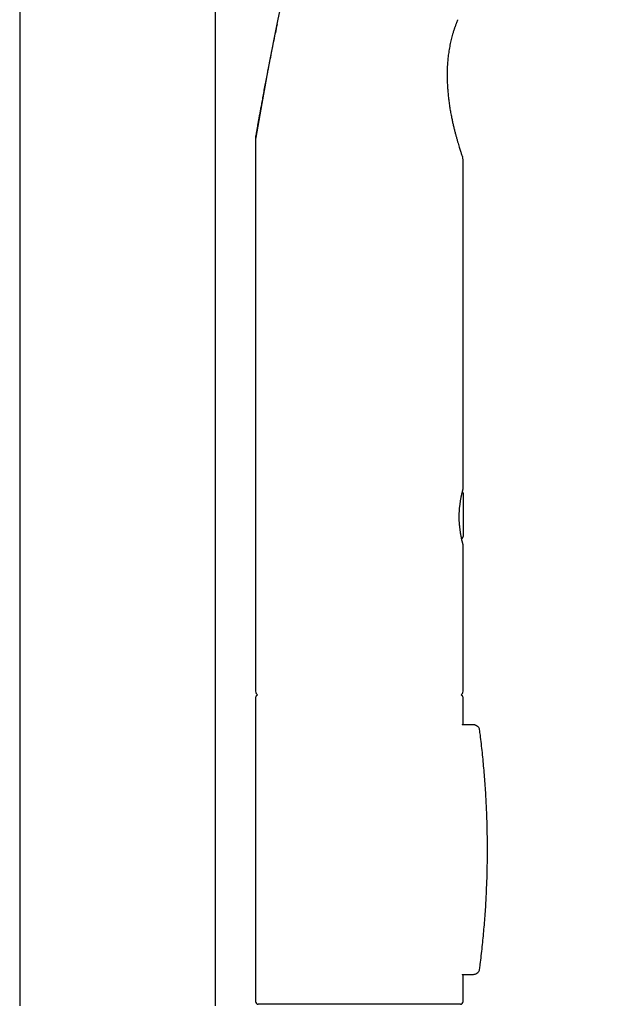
# Model space of a CAD drawing. Header units: millimetres. Extents: x 8 to 1128, y 12 to 2387.
# Tile 80 of 90: x 991 to 1056, y 2112 to 2222. Entities that reach past the tile are written whole.
import ezdxf

# ---------------------------------------------------------------- set-up
doc = ezdxf.new("R2010")
doc.units = ezdxf.units.MM

msp = doc.modelspace()

# ---------------------------------------------------------------- linework, layer by layer
at = {"color": 7, "linetype": 'Continuous', "lineweight": 30}
for p, q in [((990.56, 2286.99), (990.56, 2111.69)), ((1012.46, 2111.69), (1012.46, 2286.99)), ((1016.95, 2208.59), (1016.95, 2146.86)), ((1016.95, 2208.59), (1016.95, 2208.59)), ((1040.15, 2169.45), (1040.15, 2204.36)), ((1040.2, 2164.28), (1040.2, 2168.88)), ((1040.15, 2146.86), (1040.15, 2163.27)), ((1040.15, 2163.27), (1040.15, 2163.27)), ((1016.95, 2146.16), (1016.95, 2112.16)), ((1040.15, 2143.12), (1040.15, 2146.16)), ((1041.18, 2143.12), (1040.04, 2143.12)), ((1040.04, 2115.19), (1041.18, 2115.19)), ((1040.15, 2112.16), (1040.15, 2115.19)), ((1039.46, 2111.86), (1017.25, 2111.86)), ((1039.85, 2111.86), (1039.46, 2111.86))]:
    msp.add_line(p, q, dxfattribs=at)
for centre, radius, start, end in [((1406.73, 2142.85), 395.3, 152.5446, 170.4014), ((1039.65, 2206.32), 0.5, 359.9115, 19.1782), ((1017.45, 2146.86), 0.5, 180, 235.4591), ((1039.65, 2146.86), 0.5, 304.54, 0), ((1017.25, 2146.16), 0.3, 106.1626, 180), ((1039.85, 2146.16), 0.3, 0, 73.8365), ((1041.51, 2142.51), 0.5, 7.4985, 46.4974), ((1041.51, 2115.81), 0.5, 313.5449, 352.5017), ((1017.25, 2112.16), 0.3, 180, 270), ((1039.85, 2112.16), 0.3, 270, 0)]:
    msp.add_arc(centre, radius, start, end, dxfattribs=at)
for points, knots in [([(1039.54, 2221.95), (1039.53, 2221.94), (1039.53, 2221.92), (1039.51, 2221.87), (1039.49, 2221.81), (1039.46, 2221.73), (1039.43, 2221.64), (1039.39, 2221.54), (1039.34, 2221.41), (1039.31, 2221.32), (1039.29, 2221.27)], [0, 0, 0, 0, 0.11824, 0.236483, 0.357229, 0.477971, 0.606421, 0.734856, 0.867448, 1, 1, 1, 1]), ([(1016.96, 2208.76), (1016.96, 2208.76), (1016.96, 2208.76), (1016.96, 2208.77), (1016.97, 2208.8), (1016.97, 2208.84), (1016.98, 2208.89), (1016.99, 2208.95), (1017.01, 2209.03), (1017.03, 2209.16), (1017.06, 2209.32), (1017.09, 2209.5), (1017.13, 2209.74), (1017.18, 2210.03), (1017.25, 2210.41), (1017.32, 2210.8), (1017.4, 2211.24), (1017.48, 2211.69), (1017.58, 2212.21), (1017.68, 2212.78), (1017.8, 2213.41), (1017.92, 2214.09), (1018.06, 2214.8), (1018.2, 2215.52), (1018.34, 2216.29), (1018.5, 2217.11), (1018.7, 2218.11), (1018.92, 2219.22), (1019.16, 2220.39), (1019.32, 2221.14), (1019.39, 2221.48)], [0, 0, 0, 0, 0.00208, 0.014105, 0.02628, 0.036421, 0.046633, 0.056897, 0.067218, 0.0854, 0.103761, 0.122232, 0.140811, 0.171616, 0.202582, 0.235374, 0.268243, 0.3045, 0.340804, 0.385538, 0.430315, 0.481281, 0.532278, 0.583356, 0.634452, 0.695871, 0.757309, 0.843434, 0.929589, 1, 1, 1, 1]), ([(1039.29, 2221.27), (1039.29, 2221.27), (1039.27, 2221.21), (1039.23, 2221.12), (1039.19, 2220.98), (1039.14, 2220.84), (1039.09, 2220.68), (1039.03, 2220.5), (1039, 2220.38), (1038.98, 2220.33)], [0, 0, 0, 0, 0.000054, 0.236737, 0.357561, 0.479252, 0.661193, 0.847742, 1, 1, 1, 1]), ([(1039.29, 2221.27), (1039.29, 2221.27), (1039.29, 2221.27), (1039.29, 2221.27), (1039.29, 2221.27)], [0, 0, 0, 0, 0.021236, 1, 1, 1, 1]), ([(1038.98, 2220.33), (1038.93, 2220.13), (1038.82, 2219.73), (1038.68, 2219.11), (1038.57, 2218.47), (1038.48, 2217.82), (1038.42, 2217.2), (1038.38, 2216.62), (1038.37, 2216.08), (1038.37, 2215.55), (1038.38, 2215), (1038.41, 2214.42), (1038.45, 2213.84), (1038.51, 2213.26), (1038.58, 2212.69), (1038.66, 2212.12), (1038.76, 2211.57), (1038.86, 2211.05), (1038.96, 2210.58), (1039.05, 2210.15), (1039.15, 2209.74), (1039.25, 2209.35), (1039.35, 2208.98), (1039.45, 2208.63), (1039.54, 2208.29), (1039.63, 2207.99), (1039.72, 2207.71), (1039.8, 2207.47), (1039.87, 2207.25), (1039.93, 2207.06), (1039.98, 2206.89), (1040.03, 2206.75), (1040.07, 2206.65), (1040.09, 2206.58), (1040.11, 2206.53), (1040.12, 2206.5), (1040.12, 2206.5), (1040.12, 2206.49)], [0, 0, 0, 0, 0.036291, 0.072668, 0.11149, 0.150404, 0.186321, 0.222303, 0.251832, 0.281395, 0.315996, 0.350647, 0.385473, 0.420348, 0.455453, 0.490611, 0.525953, 0.561359, 0.590521, 0.618946, 0.647417, 0.674533, 0.701702, 0.728307, 0.754281, 0.780334, 0.804022, 0.8278, 0.850142, 0.871396, 0.89276, 0.91452, 0.93644, 0.949143, 0.961885, 0.983604, 1, 1, 1, 1]), ([(1016.96, 2208.75), (1016.96, 2208.75), (1016.96, 2208.73), (1016.95, 2208.69), (1016.95, 2208.65), (1016.95, 2208.61), (1016.95, 2208.6)], [0, 0, 0, 0, 0.038873, 0.328396, 0.76138, 1, 1, 1, 1]), ([(1040.15, 2204.36), (1040.15, 2204.87), (1040.14, 2205.52), (1040.15, 2206.18), (1040.15, 2206.32)], [0, 0, 0, 0, 0.773378, 1, 1, 1, 1]), ([(1040.15, 2163.27), (1040.15, 2163.27), (1040.15, 2163.28), (1040.14, 2163.3), (1040.14, 2163.31), (1040.14, 2163.31), (1040.14, 2163.32), (1040.14, 2163.32), (1040.14, 2163.32), (1040.14, 2163.33), (1040.13, 2163.34), (1040.13, 2163.36), (1040.12, 2163.39), (1040.11, 2163.43), (1040.1, 2163.48), (1040.08, 2163.54), (1040.06, 2163.61), (1040.04, 2163.69), (1040.02, 2163.77), (1040, 2163.87), (1039.98, 2163.97), (1039.96, 2164.08), (1039.94, 2164.19), (1039.91, 2164.32), (1039.89, 2164.45), (1039.87, 2164.58), (1039.85, 2164.72), (1039.82, 2164.87), (1039.81, 2165.02), (1039.79, 2165.18), (1039.77, 2165.34), (1039.76, 2165.5), (1039.74, 2165.67), (1039.73, 2165.84), (1039.73, 2166.01), (1039.72, 2166.18), (1039.72, 2166.34), (1039.72, 2166.51), (1039.73, 2166.67), (1039.73, 2166.84), (1039.74, 2167), (1039.75, 2167.17), (1039.76, 2167.33), (1039.78, 2167.49), (1039.8, 2167.65), (1039.82, 2167.8), (1039.84, 2167.95), (1039.86, 2168.09), (1039.88, 2168.23), (1039.9, 2168.36), (1039.93, 2168.47), (1039.94, 2168.56), (1039.96, 2168.64), (1039.98, 2168.74), (1040, 2168.84), (1040.02, 2168.94), (1040.04, 2169.02), (1040.06, 2169.1), (1040.08, 2169.17), (1040.1, 2169.23), (1040.11, 2169.28), (1040.12, 2169.33), (1040.13, 2169.36), (1040.13, 2169.38), (1040.14, 2169.39), (1040.14, 2169.39), (1040.14, 2169.39), (1040.14, 2169.39)], [0, 0, 0, 0, 0.001082, 0.002794, 0.004023, 0.004905, 0.006005, 0.007978, 0.011409, 0.017979, 0.034912, 0.051995, 0.070019, 0.087992, 0.106034, 0.124177, 0.142414, 0.160718, 0.179058, 0.197391, 0.215675, 0.233874, 0.251956, 0.269873, 0.288037, 0.305734, 0.32361, 0.341626, 0.359742, 0.377915, 0.396098, 0.414232, 0.432276, 0.45019, 0.467941, 0.485503, 0.502858, 0.520017, 0.537154, 0.55466, 0.572311, 0.590064, 0.607872, 0.625678, 0.643427, 0.661175, 0.679179, 0.697244, 0.715375, 0.733575, 0.751848, 0.763569, 0.773177, 0.791438, 0.809659, 0.827863, 0.846067, 0.864292, 0.882557, 0.900886, 0.918897, 0.936803, 0.954739, 0.972651, 0.990454, 0.999059, 1, 1, 1, 1]), ([(1040.19, 2168.87), (1040.2, 2168.88), (1040.2, 2168.9), (1040.19, 2168.94), (1040.18, 2169), (1040.16, 2169.05), (1040.13, 2169.09), (1040.11, 2169.13), (1040.09, 2169.15), (1040.08, 2169.16)], [0, 0, 0, 0, 0.090934, 0.223875, 0.406484, 0.566024, 0.729319, 0.900903, 1, 1, 1, 1]), ([(1040.14, 2169.39), (1040.14, 2169.39), (1040.14, 2169.39), (1040.14, 2169.4), (1040.14, 2169.4), (1040.14, 2169.4), (1040.14, 2169.4), (1040.14, 2169.41), (1040.14, 2169.42), (1040.15, 2169.43), (1040.15, 2169.44), (1040.15, 2169.45)], [0, 0, 0, 0, 0.395236, 0.629473, 0.713355, 0.765558, 0.793641, 0.819399, 0.860586, 0.951357, 1, 1, 1, 1]), ([(1039.99, 2163.93), (1040, 2163.93), (1040.02, 2163.94), (1040.06, 2163.97), (1040.1, 2164.01), (1040.13, 2164.05), (1040.15, 2164.1), (1040.17, 2164.14), (1040.19, 2164.18), (1040.19, 2164.22), (1040.2, 2164.25), (1040.2, 2164.27), (1040.2, 2164.28)], [0, 0, 0, 0, 0.066373, 0.198874, 0.325804, 0.447233, 0.563007, 0.672756, 0.775872, 0.871469, 0.958312, 1, 1, 1, 1]), ([(1040.11, 2143.12), (1040.11, 2143.13), (1040.1, 2143.13), (1040.09, 2143.15), (1040.09, 2143.16), (1040.09, 2143.17), (1040.09, 2143.17), (1040.09, 2143.17)], [0, 0, 0, 0, 0.029612, 0.277097, 0.527386, 0.789345, 1, 1, 1, 1]), ([(1041.85, 2142.87), (1041.84, 2142.88), (1041.8, 2142.91), (1041.74, 2142.96), (1041.67, 2143), (1041.59, 2143.05), (1041.5, 2143.08), (1041.41, 2143.1), (1041.31, 2143.12), (1041.24, 2143.12), (1041.2, 2143.12), (1041.18, 2143.12)], [0, 0, 0, 0, 0.073687, 0.189323, 0.301921, 0.428783, 0.555795, 0.684288, 0.815707, 0.951577, 1, 1, 1, 1]), ([(1042, 2115.75), (1042.02, 2115.93), (1042.09, 2116.45), (1042.19, 2117.29), (1042.3, 2118.28), (1042.4, 2119.27), (1042.49, 2120.25), (1042.58, 2121.24), (1042.65, 2122.22), (1042.71, 2123.21), (1042.76, 2124.19), (1042.8, 2125.18), (1042.84, 2126.17), (1042.86, 2127.16), (1042.88, 2128.15), (1042.88, 2129.14), (1042.88, 2130.13), (1042.86, 2131.11), (1042.84, 2132.1), (1042.81, 2133.09), (1042.76, 2134.08), (1042.71, 2135.07), (1042.65, 2136.05), (1042.58, 2137.04), (1042.5, 2138.03), (1042.41, 2139.01), (1042.31, 2140), (1042.2, 2140.98), (1042.1, 2141.84), (1042.03, 2142.37), (1042, 2142.57)], [0, 0, 0, 0, 0.021171, 0.058038, 0.094904, 0.131755, 0.168578, 0.205362, 0.242096, 0.278768, 0.315367, 0.351992, 0.388837, 0.425651, 0.462438, 0.499204, 0.535955, 0.572695, 0.609431, 0.646168, 0.682909, 0.719661, 0.756427, 0.793215, 0.830029, 0.866874, 0.903759, 0.940527, 0.977284, 1, 1, 1, 1]), ([(1040.09, 2115.15), (1040.09, 2115.15), (1040.09, 2115.15), (1040.09, 2115.16), (1040.09, 2115.17), (1040.1, 2115.19), (1040.11, 2115.19)], [0, 0, 0, 0, 0.211307, 0.488256, 0.752601, 1, 1, 1, 1]), ([(1041.18, 2115.19), (1041.18, 2115.19), (1041.22, 2115.19), (1041.28, 2115.2), (1041.38, 2115.21), (1041.47, 2115.23), (1041.57, 2115.26), (1041.65, 2115.3), (1041.73, 2115.35), (1041.8, 2115.4), (1041.84, 2115.44), (1041.85, 2115.45)], [0, 0, 0, 0, 0.002541, 0.139232, 0.269882, 0.40903, 0.542778, 0.67265, 0.800257, 0.910617, 1, 1, 1, 1])]:
    msp.add_open_spline(points, degree=3, knots=knots, dxfattribs=at)

doc.saveas('drawing.dxf')
